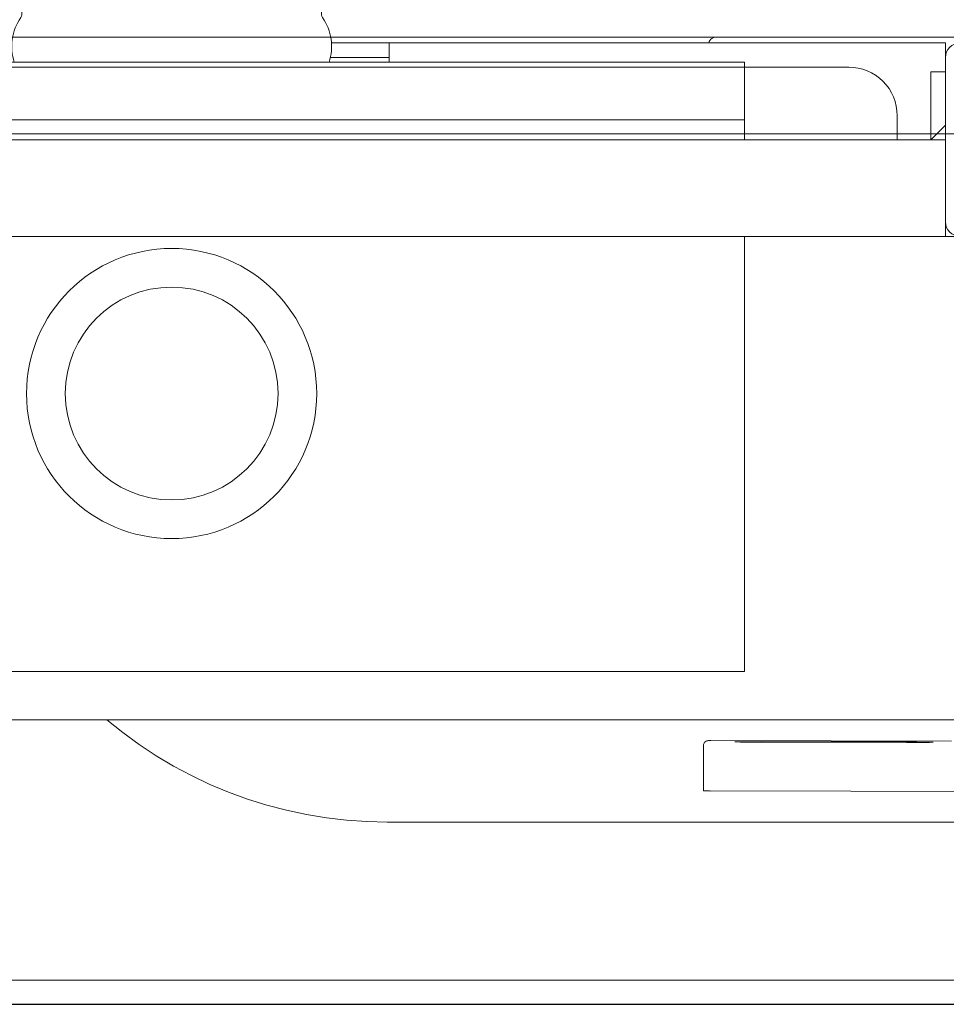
# Model space of a CAD drawing. Header units: millimetres. Extents: x 23192 to 177760, y -399809 to -79279.
# Tile 252 of 256: x 59373 to 59392, y -194641 to -194621. Entities that reach past the tile are written whole.
import ezdxf

# ---------------------------------------------------------------- set-up
doc = ezdxf.new("R2010")
doc.units = ezdxf.units.MM
doc.linetypes.add('DASHDOT', pattern=[25.4, 12.7, -6.35, 0, -6.35])
doc.layers.get('0').update_dxf_attribs({"lineweight": 0})
for name, color, linetype, lineweight in [('!! 0_ Istn-sciany', 3, 'Continuous', 30), ('!! 0_Osie', 1, 'DASHDOT', 13), ('!! 2 ZABUDOWA GK-MDF', 54, 'Continuous', 13), ('0-osie-liniA', 14, 'DASHDOT', 5)]:
    doc.layers.add(name, color=color, linetype=linetype, lineweight=lineweight)
doc.layers.add('!!_@ wypos sanit nd', color=7, linetype='Continuous', lineweight=0, plot=False)

# ---------------------------------------------------------------- blocks, each defined once
blk = doc.blocks.new('A$Cff2eaf8b')
for points in [[(-0.18941, 0.08863), (-0.04454, 0.08863), (-0.04035, 0.08853), (-0.03617, 0.08824), (-0.032, 0.08775), (-0.02786, 0.08707), (-0.02376, 0.08619), (-0.0197, 0.08513), (-0.0157, 0.08388), (-0.01176, 0.08244), (-0.00789, 0.08082), (-0.0041, 0.07902), (-0.0004, 0.07705), (0.0032, 0.0749), (0.0067, 0.0726), (0.01009, 0.07012), (0.01337, 0.0675)], [(-0.19839, 0.08237), (-0.11148, 0.08219)], [(-0.16124, 0.07188), (-0.11145, 0.07178), (-0.11127, 0.07178), (-0.11111, 0.07178), (-0.111, 0.07178), (-0.11083, 0.07179), (-0.11065, 0.07183), (-0.11049, 0.0719), (-0.11033, 0.072), (-0.1102, 0.07212), (-0.11009, 0.07227), (-0.11001, 0.07243), (-0.10996, 0.07261), (-0.10995, 0.07279), (-0.10997, 0.08178), (-0.10998, 0.08217)], [(-0.12195, 0.07209), (-0.15195, 0.07215)], [(-0.15195, 0.07205), (-0.12195, 0.07199)], [(0.16493, 0.0675), (-0.16477, 0.0675)], [(-0.11847, -0.0325), (-0.11847, 0.0575), (0.11153, 0.0575), (0.11153, -0.0325)], [(-0.16, -0.0355), (-0.16, -0.0325), (0.16, -0.0325), (0.16, -0.0355)], [(-0.16, -0.0485), (-0.16, -0.0365)], [(0.16, -0.0555), (0.157, -0.0525), (0.16, -0.0525), (-0.16, -0.0525), (-0.157, -0.0525), (-0.16, -0.0555)], [(-0.157, -0.0525), (-0.157, -0.0665), (-0.16, -0.0665)], [(0.10602, -0.0525), (0.10602, -0.05658), (-0.11847, -0.05658)], [(-0.045, -0.0725), (-0.045, -0.0685)], [(-0.03305, -0.0725), (-0.16, -0.0725), (-0.16, -0.0695)], [(-0.045, -0.0695), (-0.03283, -0.0695)]]:
    blk.add_lwpolyline(points)
for points in [[(-0.15993, -0.0325), (-0.17249, -0.0325, 0.405519), (-0.172, -0.032), (-0.172, -0.0313, 0.414214), (-0.1725, -0.0308), (-0.1875, -0.0308, 0.414214), (-0.188, -0.0313), (-0.188, -0.032, 0.405519), (-0.18751, -0.0325), (-0.19, -0.0325, -0.414214), (-0.2, -0.0225), (-0.2, 0.0575, -0.266001), (-0.19506, 0.06612)], [(-0.15, -0.0525), (-0.15, -0.0575, 0.414214), (-0.14, -0.0675), (-0.11847, -0.0675), (-0.11847, -0.0525)], [(-0.04, -0.0685), (-0.03255, -0.0685, 0.236962), (-0.03118, -0.07775, -0.154353), (-0.031, -0.07832), (-0.031, -0.08218), (0.031, -0.08218), (0.031, -0.07832, -0.154353), (0.03118, -0.07775, 0.236962), (0.03255, -0.0685), (0.04, -0.0685)], [(-0.1633, -0.0727, 0.412536), (-0.1623, -0.0737), (-0.11251, -0.0737), (-0.11222, -0.07367), (-0.11194, -0.07358), (-0.11168, -0.07345), (-0.11145, -0.07326), (-0.11126, -0.07304), (-0.11112, -0.07278), (-0.11104, -0.0725)]]:
    blk.add_lwpolyline(points, format="xyb")
blk.add_lwpolyline([(-0.2, -0.0695), (-0.2, -0.0355, -0.414214), (-0.197, -0.0325), (-0.163, -0.0325, -0.414214), (-0.16, -0.0355), (-0.16, -0.0695, -0.414214), (-0.163, -0.0725), (-0.197, -0.0725, -0.414214)], format="xyb", close=True)
blk.add_lwpolyline([(-0.11847, -0.0685), (0.11153, -0.0685), (0.11153, -0.0675), (-0.11847, -0.0675)], close=True)
for radius in [0.03, 0.022]:
    blk.add_circle((0, 0), radius)
for centre, major_axis, start_param, end_param in [((-0.11148, 0.08218), (-0.0015, 0), 3.141878, 4.712682), ((-0.15195, 0.0721), (0.0055, -0.00001), 1.571085, 4.712678), ((-0.12195, 0.07204), (0.0055, -0.00001), 4.712678, 7.854271)]:
    blk.add_ellipse(centre, major_axis=major_axis, ratio=0.008726, start_param=start_param, end_param=end_param)
blk = doc.blocks.new('BLOK OSI')
at = {"layer": '0-osie-liniA', "ltscale": 5}
blk.add_lwpolyline([(48639.25763, -194702.0883), (55442.2848, -194702.0883)], dxfattribs=at)

msp = doc.modelspace()

# ---------------------------------------------------------------- linework, layer by layer
at = {"layer": '!! 0_ Istn-sciany'}
msp.add_lwpolyline([(59317.56735, -194641.12813), (59477.56735, -194641.12813)], dxfattribs=at)
at = {"layer": '!! 2 ZABUDOWA GK-MDF'}
for points in [[(59317.56735, -194621.12813), (59418.56735, -194621.12813)], [(59317.56735, -194623.12813), (59418.56735, -194623.12813)]]:
    msp.add_lwpolyline(points, dxfattribs=at)

# ---------------------------------------------------------------- block references
at = {"layer": '!! 0_Osie'}
msp.add_blockref('BLOK OSI', (8819.85593, 61.46017), dxfattribs=at)
at = {"layer": '!!_@ wypos sanit nd', "xscale": 100, "yscale": 100, "zscale": 100, "rotation": 180}
msp.add_blockref('A$Cff2eaf8b', (59375.78963, -194628.49768), dxfattribs=at)

doc.saveas('drawing.dxf')
